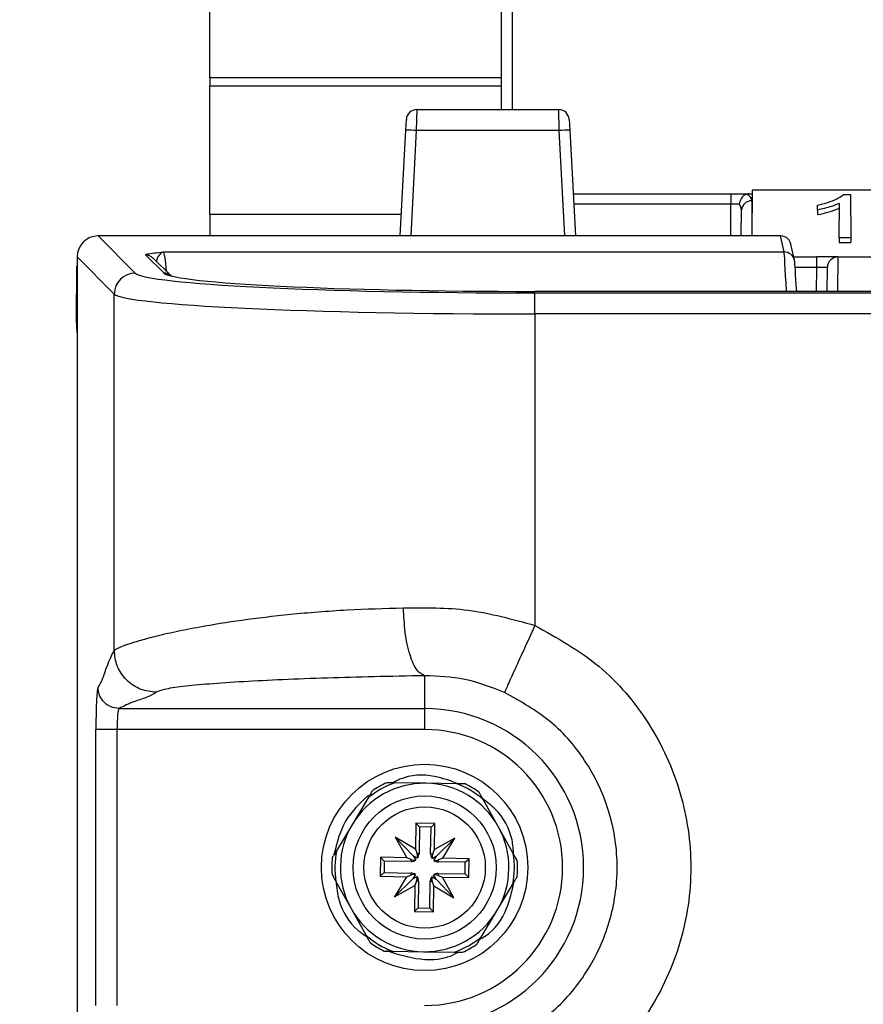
# Paper-space layout 'Sheet1' of a CAD drawing. Header units: millimetres. Extents: x -7 to 413, y -20 to 277.
# Tile 32 of 108: x 32 to 40, y 216 to 225. Entities that reach past the tile are written whole.
import ezdxf

# ---------------------------------------------------------------- set-up
doc = ezdxf.new("R2010")
doc.units = ezdxf.units.MM
doc.header["$PDSIZE"] = -1
doc.styles.add('SLDTEXTSTYLE1', font='TXT', dxfattribs={"width": 0.75})
doc.dimstyles.new('SLDDIMSTYLE1', dxfattribs={"dimtxt": 2.5, "dimasz": 3, "dimexe": 0, "dimexo": 0.0625, "dimtad": 1, "dimdec": 1, "dimlfac": 5, "dimrnd": 1e-09, "dimzin": 4, "dimdsep": 46, "dimtxsty": 'SLDTEXTSTYLE1', "dimblk1": 'CLOSED', "dimblk2": 'CLOSED', "dimsah": 1, "dimcen": 0.09, "dimadec": 0, "dimazin": 1, "dimtfac": 1, "dimtofl": 0, "dimtmove": 0, "dimatfit": 3, "dimldrblk": 'CLOSED', "dimfxl": 0, "dimfrac": 2, "dimtolj": 1, "dimtzin": 12, "dimarcsym": 0})

# ---------------------------------------------------------------- blocks, each defined once
blk = doc.blocks.new('_Closed')
at = {"color": 0, "linetype": 'ByBlock', "lineweight": -2}
for p, q in [((-1, 0.166667), (0, 0)), ((-1, 0.166667), (-1, -0.166667)), ((0, 0), (-1, -0.166667)), ((0, 0), (-1, 0))]:
    blk.add_line(p, q, dxfattribs=at)
blk = doc.blocks.new('_D_8')
at = {"color": 0, "linetype": 'Continuous', "lineweight": -2}
for p, q in [((35.518, 233.9344), (12.7537, 233.9344)), ((12.7537, 230.9344), (12.7537, 122.5344)), ((35.518, 119.5344), (12.7537, 119.5344))]:
    blk.add_line(p, q, dxfattribs=at)
at = {"layer": 'Defpoints', "color": 0}
for p in [(35.5805, 233.9344), (12.7537, 119.5344), (35.5805, 119.5344)]:
    blk.add_point(p, dxfattribs=at)
at = {"color": 0, "lineweight": -2, "xscale": 3, "yscale": 3, "zscale": 3}
for p, rotation in [((12.7537, 233.9344), 90.0000000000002), ((12.7537, 119.5344), 270.0000000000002)]:
    blk.add_blockref('_Closed', p, dxfattribs=dict(at, rotation=rotation))
at = {"color": 0, "lineweight": 18, "insert": (9.6287, 176.7344), "char_height": 2.5, "attachment_point": 2, "rotation": 90, "style": 'SLDTEXTSTYLE1'}
blk.add_mtext('\\A1;572.0', dxfattribs=at)

psp = doc.layouts.new('Sheet1')

# ---------------------------------------------------------------- linework, layer by layer
at = {"color": 7, "linetype": 'Continuous', "lineweight": 25}
for p, q in [((36.3508, 224.3344), (36.3508, 236.4341)), ((33.5805, 224.6365), (33.5805, 231.9344)), ((33.5805, 224.6365), (33.5805, 224.5565)), ((33.5805, 223.338), (33.5805, 224.5565)), ((35.5466, 224.3344), (35.5415, 224.1361)), ((35.5466, 224.3344), (36.894, 224.3344)), ((36.8992, 224.1361), (36.894, 224.3344)), ((35.4416, 224.1405), (35.4468, 224.2396)), ((36.9938, 224.2396), (36.999, 224.1405)), ((35.3889, 223.1344), (35.4416, 224.1405)), ((36.8992, 224.1361), (35.5415, 224.1361)), ((36.999, 224.1405), (37.0518, 223.1344)), ((37.0308, 223.5344), (38.5294, 223.5344)), ((38.5294, 223.5344), (38.7021, 223.5344)), ((38.5294, 223.5344), (38.5294, 223.4353)), ((38.7021, 223.5344), (38.7295, 223.5344)), ((38.7302, 223.5704), (38.7264, 223.1344)), ((38.7295, 223.5344), (38.7289, 223.4686)), ((38.7302, 223.5704), (38.7295, 223.5344)), ((42.1104, 223.5704), (38.7302, 223.5704)), ((39.5992, 223.5281), (39.6651, 223.5281)), ((39.6651, 223.5281), (39.6687, 223.1175)), ((38.7289, 223.4686), (38.726, 223.1344)), ((39.3511, 223.3809), (39.3515, 223.4259)), ((39.5565, 223.1175), (39.5594, 223.444)), ((33.5805, 223.338), (33.5805, 223.1344)), ((38.6268, 223.1344), (38.6289, 223.3786)), ((39.3511, 223.3809), (39.3507, 223.3366)), ((32.5202, 223.1344), (32.8729, 222.7817)), ((39.0011, 223.1344), (32.5202, 223.1344)), ((39.0345, 222.9819), (39.0011, 223.1344)), ((39.5565, 223.1175), (39.5561, 223.0733)), ((39.6687, 223.1175), (39.5565, 223.1175)), ((39.6687, 223.1175), (39.6691, 223.0733)), ((39.1322, 222.9034), (39.0989, 223.0556)), ((39.5561, 223.0733), (39.6691, 223.0733)), ((32.6732, 222.582), (32.3205, 222.9347)), ((32.3205, 222.9347), (32.3205, 130.5341)), ((33.1424, 222.7827), (32.9699, 222.9537)), ((33.0403, 222.9249), (33.0425, 222.9227)), ((33.212, 222.7547), (33.0404, 222.9249)), ((33.1406, 222.9819), (39.0345, 222.9819)), ((39.1254, 222.9344), (39.3447, 222.9344)), ((39.3447, 222.8353), (39.3447, 222.9344)), ((39.5447, 222.9344), (39.3447, 222.9344)), ((39.5447, 222.9344), (39.9324, 222.9344)), ((32.3143, 222.3344), (32.3187, 222.8353)), ((32.3187, 222.8353), (32.3205, 222.8534)), ((39.1344, 222.8873), (39.1322, 222.9034)), ((39.4427, 222.6076), (39.4447, 222.8353)), ((33.2111, 222.7552), (33.2128, 222.7539)), ((32.6732, 219.1978), (32.6732, 222.582)), ((40.8369, 222.6076), (36.6677, 222.6076)), ((36.6677, 222.6075), (36.6677, 222.6076)), ((40.8369, 222.6075), (36.6677, 222.6075)), ((36.6677, 222.3933), (36.6677, 222.593)), ((36.6677, 222.593), (40.8232, 222.593)), ((36.6677, 222.3933), (36.6677, 219.4341)), ((40.8232, 222.3933), (36.6677, 222.3933)), ((32.3205, 222.2165), (32.3143, 222.3344)), ((35.6205, 218.9562), (35.6205, 218.6443)), ((32.7188, 218.6443), (35.6205, 218.6443)), ((35.6205, 218.6443), (35.6205, 218.4446)), ((32.4992, 215.8242), (32.4992, 218.4446)), ((32.6989, 218.4446), (32.4992, 218.4446)), ((35.6205, 218.4446), (32.6989, 218.4446)), ((32.6989, 218.4446), (32.6989, 215.8242)), ((35.6327, 217.9343), (35.3386, 217.9388)), ((35.9268, 217.9298), (35.6327, 217.9343)), ((35.0848, 217.7974), (34.9338, 217.5449)), ((36.3193, 217.5238), (36.1762, 217.7807)), ((34.9338, 217.5449), (34.7829, 217.2925)), ((35.5369, 217.5557), (35.5331, 217.3073)), ((35.7169, 217.553), (35.5369, 217.5557)), ((35.5714, 217.5202), (35.5369, 217.5557)), ((35.5714, 217.5202), (35.5675, 217.2652)), ((35.6814, 217.5185), (35.5714, 217.5202)), ((35.6775, 217.2635), (35.6814, 217.5185)), ((35.6814, 217.5185), (35.7169, 217.553)), ((35.7131, 217.3045), (35.7169, 217.553)), ((36.4625, 217.2669), (36.3193, 217.5238)), ((35.5331, 217.3073), (35.342, 217.4215)), ((35.342, 217.4215), (35.4504, 217.227)), ((35.5124, 217.2458), (35.342, 217.4215)), ((35.9076, 217.4129), (35.7131, 217.3045)), ((35.7319, 217.2425), (35.9076, 217.4129)), ((35.7933, 217.2218), (35.9076, 217.4129)), ((35.5331, 217.3073), (35.548, 217.2655)), ((35.2019, 217.2308), (35.1992, 217.0508)), ((35.4504, 217.227), (35.2019, 217.2308)), ((35.2364, 217.1953), (35.2019, 217.2308)), ((35.4916, 217.2108), (35.4504, 217.227)), ((35.5124, 217.2458), (35.5353, 217.2048)), ((35.5527, 217.2217), (35.5124, 217.2458)), ((35.5675, 217.2652), (35.548, 217.2655)), ((35.6775, 217.2635), (35.6969, 217.2632)), ((35.7319, 217.2425), (35.6909, 217.2196)), ((35.6969, 217.2632), (35.7131, 217.3045)), ((35.7078, 217.2021), (35.7319, 217.2425)), ((35.7933, 217.2218), (35.7516, 217.2068)), ((36.0418, 217.218), (35.7933, 217.2218)), ((36.0063, 217.1835), (36.0418, 217.218)), ((36.0391, 217.038), (36.0418, 217.218)), ((35.2364, 217.1953), (35.2347, 217.0853)), ((35.4913, 217.1914), (35.2364, 217.1953)), ((35.4913, 217.1914), (35.4916, 217.2108)), ((35.7513, 217.1874), (35.7516, 217.2068)), ((36.0063, 217.1835), (35.7513, 217.1874)), ((36.0046, 217.0735), (36.0063, 217.1835)), ((35.2347, 217.0853), (35.1992, 217.0508)), ((35.1992, 217.0508), (35.4476, 217.047)), ((35.2347, 217.0853), (35.4897, 217.0814)), ((35.4476, 217.047), (35.3334, 216.8559)), ((35.5091, 217.0263), (35.3334, 216.8559)), ((35.4476, 217.047), (35.4894, 217.0619)), ((35.4897, 217.0814), (35.4894, 217.0619)), ((35.5332, 217.0666), (35.5091, 217.0263)), ((35.5091, 217.0263), (35.5501, 217.0492)), ((35.6882, 217.0471), (35.7286, 217.023)), ((35.7286, 217.023), (35.7057, 217.064)), ((35.7496, 217.0774), (35.7493, 217.058)), ((35.7493, 217.058), (35.7906, 217.0418)), ((35.7496, 217.0774), (36.0046, 217.0735)), ((35.899, 216.8473), (35.7906, 217.0418)), ((35.7906, 217.0418), (36.0391, 217.038)), ((36.0046, 217.0735), (36.0391, 217.038)), ((34.7785, 217.0019), (34.9217, 216.745)), ((35.3334, 216.8559), (35.5279, 216.9643)), ((35.5279, 216.9643), (35.5241, 216.7158)), ((35.5441, 217.0055), (35.5279, 216.9643)), ((35.5635, 217.0052), (35.5441, 217.0055)), ((35.5635, 217.0052), (35.5596, 216.7503)), ((35.6696, 216.7486), (35.6735, 217.0036)), ((35.6735, 217.0036), (35.6929, 217.0033)), ((35.7079, 216.9615), (35.6929, 217.0033)), ((35.7041, 216.7131), (35.7079, 216.9615)), ((35.7079, 216.9615), (35.899, 216.8473)), ((35.7286, 217.023), (35.899, 216.8473)), ((36.3071, 216.7239), (36.4581, 216.9763)), ((35.5596, 216.7503), (35.5241, 216.7158)), ((35.5596, 216.7503), (35.6696, 216.7486)), ((35.6696, 216.7486), (35.7041, 216.7131)), ((34.9217, 216.745), (35.0648, 216.4881)), ((35.5241, 216.7158), (35.7041, 216.7131)), ((36.1562, 216.4714), (36.3071, 216.7239)), ((35.3142, 216.339), (35.6083, 216.3345)), ((35.6083, 216.3345), (35.9024, 216.33))]:
    psp.add_line(p, q, dxfattribs=at)
at = {"color": 8, "linetype": 'Continuous', "lineweight": 25}
for p, q in [((36.4508, 236.4341), (36.4508, 224.3344)), ((36.3508, 224.6365), (33.5805, 224.6365)), ((36.3508, 224.5565), (33.5805, 224.5565)), ((35.5415, 224.1361), (35.489, 223.1344)), ((36.9517, 223.1344), (36.8992, 224.1361)), ((38.5294, 223.4353), (37.036, 223.4353)), ((38.5268, 223.1344), (38.5294, 223.4353)), ((35.3995, 223.338), (33.5805, 223.338)), ((39.5447, 222.9344), (39.5422, 222.6076)), ((39.3447, 222.8353), (39.139, 222.8353)), ((39.3427, 222.6076), (39.3447, 222.8353))]:
    psp.add_line(p, q, dxfattribs=at)
at = {"color": 7, "linetype": 'Continuous', "lineweight": 25}
for radius in [0.98, 0.68, 0.5761]:
    psp.add_circle((35.6205, 217.1344), radius, dxfattribs=at)
for centre, radius, start, end in [((35.5466, 224.2344), 0.1, 90, 177), ((36.894, 224.2344), 0.1, 3, 90), ((35.3664, 221.2737), 2.8678, 86.50093, 88.49812), ((37.0742, 221.2737), 2.8678, 91.50188, 93.49907), ((38.7245, 223.373), 0.0957, 87.31392, 176.65494), ((39.5447, 222.8344), 0.1, 90, 179.5), ((32.8735, 222.5814), 0.2004, 90.1836, 179.8164), ((35.6205, 217.1344), 1.5099, 270, 90), ((35.6205, 217.1344), 1.3102, 270, 90), ((35.6205, 217.1344), 0.8, 89.12674, 149.12674), ((35.6205, 217.1344), 0.8524, 109.31255, 128.94093), ((35.6205, 217.1344), 0.882, 114.02872, 124.22476), ((35.6205, 217.1344), 0.8, 29.12674, 89.12674), ((35.6205, 217.1344), 0.8524, 49.31255, 68.94093), ((35.6205, 217.1344), 0.882, 54.02872, 64.22476), ((35.6205, 217.1344), 0.8, 149.12674, 209.12674), ((35.6205, 217.1344), 0.8, 329.12674, 29.12674), ((35.6205, 217.1344), 0.882, 174.02872, 184.22476), ((35.6205, 217.1344), 0.8524, 169.31255, 188.94093), ((35.4925, 217.2664), 0.075, 323.45674, 359.12674), ((35.7525, 217.2624), 0.075, 179.12674, 214.79675), ((35.6205, 217.1344), 0.8524, 349.31255, 8.94093), ((35.4925, 217.2664), 0.075, 269.12674, 304.79675), ((35.7525, 217.2624), 0.075, 233.45674, 269.12674), ((35.6205, 217.1344), 0.882, 354.02872, 4.22476), ((35.4885, 217.0064), 0.075, 53.45674, 89.12674), ((35.4885, 217.0064), 0.075, 359.12674, 34.79675), ((35.7485, 217.0024), 0.075, 143.45674, 179.12674), ((35.7485, 217.0024), 0.075, 89.12674, 124.79675), ((35.6205, 217.1344), 0.8, 209.12674, 269.12674), ((35.6205, 217.1344), 0.8, 269.12674, 329.12674), ((35.6205, 217.1344), 0.8524, 229.31255, 248.94093), ((35.6205, 217.1344), 0.8524, 289.31255, 308.94093), ((35.6205, 217.1344), 0.882, 234.02872, 244.22476), ((35.6205, 217.1344), 0.882, 294.02872, 304.22476)]:
    psp.add_arc(centre, radius, start, end, dxfattribs=at)
at = {"color": 8, "linetype": 'Continuous', "lineweight": 25}
for centre, radius, start, end in [((32.9703, 222.8541), 0.0996, 45.26394, 90.17728), ((39.0347, 222.882), 0.0999, 12.3747, 90.07178), ((33.1427, 222.6832), 0.0996, 45.92334, 90.17709)]:
    psp.add_arc(centre, radius, start, end, dxfattribs=at)
at = {"color": 7, "linetype": 'Continuous', "lineweight": 25}
for centre, major_axis, ratio, start_param, end_param in [((38.5289, 223.4686), (0.2, 0.0005), 0.461511, 6.278047, 7.021705), ((38.5294, 223.4344), (0.1, 0.0009), 0.008724, 0.660603, 1.570568), ((38.5289, 223.3777), (0.0994, 0.0121), 0.929702, 6.161898, 6.822654), ((32.5208, 222.9341), (0.1418, -0.1418), 0.997265, 2.357564, 3.925621), ((39.0012, 223.0343), (-0.0214, 0.0978), 0.998564, 4.548992, 6.067957), ((39.1655, 222.2881), (-0.0314, 0.6), 0.008703, 5.27359, 6.230369), ((39.3447, 222.8344), (0.1, 0.0009), 0.008724, 6.283033, 7.853753), ((36.6677, 222.7921), (3.8, 0), 0.052408, 3.193953, 4.712389), ((36.6677, 222.7925), (3.5302, 0), 0.052408, 3.20516, 4.712389), ((36.6677, 222.5924), (4, 0), 0.049787, 3.193953, 4.712389), ((32.5202, 218.4446), (0, 0.4), 0.052408, 0.05236, 1.570796), ((32.7199, 218.4446), (0, 0.2), 0.104816, 0.05236, 1.570796), ((35.4636, 217.218), (0.0524, 0.0876), 0.833591, 5.212777, 5.681932), ((35.7799, 217.2132), (-0.0497, 0.0891), 0.833591, 0.601253, 1.070408), ((35.5417, 217.2938), (0.0891, 0.0497), 0.833591, 3.742846, 4.212001), ((35.7041, 217.2913), (0.0876, -0.0524), 0.833591, 5.212777, 5.681932), ((35.5369, 216.9775), (0.0876, -0.0524), 0.833591, 2.071184, 2.540339), ((35.4611, 217.0556), (-0.0497, 0.0891), 0.833591, 3.742846, 4.212001), ((35.7774, 217.0508), (0.0524, 0.0876), 0.833591, 2.071184, 2.540339), ((35.6993, 216.975), (0.0891, 0.0497), 0.833591, 0.601253, 1.070408)]:
    psp.add_ellipse(centre, major_axis=major_axis, ratio=ratio, start_param=start_param, end_param=end_param, dxfattribs=at)
at = {"color": 8, "linetype": 'Continuous', "lineweight": 25}
for centre, major_axis, ratio, start_param, end_param in [((33.1454, 222.2828), (-0.007, 0.7), 0.059889, 5.538122, 6.230225), ((39.0657, 222.2828), (-0.0314, 0.7), 0.007465, 5.194538, 6.23049), ((36.6677, 222.7925), (3.5302, 0), 0.052408, 3.194409, 3.20516)]:
    psp.add_ellipse(centre, major_axis=major_axis, ratio=ratio, start_param=start_param, end_param=end_param, dxfattribs=at)
at = {"color": 7, "linetype": 'Continuous', "lineweight": 25}
for points, knots in [([(38.6767, 223.5311), (38.668, 223.5272), (38.6507, 223.5195), (38.6292, 223.4958), (38.6146, 223.4673), (38.6096, 223.4462), (38.6084, 223.436), (38.6084, 223.4356)], [0, 0, 0, 0, 0.253864, 0.507704, 0.762718, 0.99074, 1, 1, 1, 1]), ([(38.7021, 223.5344), (38.6974, 223.5343), (38.6883, 223.5341), (38.6805, 223.5321), (38.6767, 223.5311)], [0, 0, 0, 0, 0.5167, 1, 1, 1, 1]), ([(39.3515, 223.4259), (39.385, 223.4344), (39.4517, 223.4515), (39.5386, 223.4856), (39.5789, 223.5139), (39.5992, 223.5281)], [0, 0, 0, 0, 0.333446, 0.663649, 1, 1, 1, 1]), ([(39.3507, 223.3366), (39.3879, 223.3447), (39.4644, 223.3616), (39.5268, 223.3866), (39.559, 223.3995)], [0, 0, 0, 0, 0.484771, 1, 1, 1, 1]), ([(39.5594, 223.444), (39.5349, 223.4339), (39.4914, 223.4159), (39.4197, 223.3956), (39.3735, 223.3857), (39.3511, 223.3809)], [0, 0, 0, 0, 0.397885, 0.708474, 1, 1, 1, 1]), ([(32.9699, 222.9537), (32.9735, 222.9569), (32.9809, 222.9634), (33.0526, 222.9727), (33.1104, 222.9788), (33.1403, 222.9819), (33.1406, 222.9819)], [0, 0, 0, 0, 0.3157802, 0.6531403, 0.9961516, 1, 1, 1, 1]), ([(32.3143, 222.3344), (32.3144, 222.3344), (32.3145, 222.3343), (32.3165, 222.3343), (32.3185, 222.3342), (32.3201, 222.3342), (32.3205, 222.3342)], [0, 0, 0, 0, 0.230475, 0.694192, 0.92764, 1, 1, 1, 1]), ([(32.6732, 219.1978), (32.6796, 219.2025), (32.6929, 219.2123), (32.7389, 219.2332), (32.8093, 219.2592), (32.9131, 219.2916), (33.0593, 219.3314), (33.2505, 219.3756), (33.519, 219.429), (33.8743, 219.4866), (34.3452, 219.543), (34.8617, 219.5852), (35.239, 219.5955), (35.4191, 219.6005)], [0, 0, 0, 0, 0.055721, 0.115824, 0.18032, 0.249218, 0.327746, 0.415754, 0.499116, 0.624638, 0.749439, 0.8804, 1, 1, 1, 1]), ([(35.4191, 219.6005), (35.6244, 219.6028), (36.0403, 219.6074), (36.4568, 219.4924), (36.6677, 219.4341)], [0, 0, 0, 0, 0.49371, 1, 1, 1, 1]), ([(35.6205, 218.9562), (35.5959, 218.9686), (35.5447, 218.9942), (35.4782, 219.1453), (35.431, 219.3581), (35.423, 219.5217), (35.4191, 219.6005)], [0, 0, 0, 0, 0.24074, 0.5, 0.75926, 1, 1, 1, 1]), ([(36.6677, 219.4341), (36.6323, 219.3565), (36.5589, 219.1952), (36.4633, 218.9853), (36.3953, 218.836), (36.3836, 218.8103), (36.378, 218.7979)], [0, 0, 0, 0, 0.240773, 0.5, 0.759227, 1, 1, 1, 1]), ([(32.5191, 218.8441), (32.5335, 218.8672), (32.5624, 218.9135), (32.6134, 219.0826), (32.6505, 219.1542), (32.6732, 219.1978)], [0, 0, 0, 0, 0.2796116, 0.5602085, 1, 1, 1, 1]), ([(33.0726, 218.7984), (33.0224, 218.8039), (32.9453, 218.8122), (32.8524, 218.8621), (32.7885, 218.9137), (32.7369, 218.9776), (32.687, 219.0705), (32.6786, 219.1477), (32.6732, 219.1978)], [0, 0, 0, 0, 0.239495, 0.368385, 0.5, 0.631615, 0.760505, 1, 1, 1, 1]), ([(35.6205, 218.9562), (35.4587, 218.9531), (35.1395, 218.9471), (34.6865, 218.9342), (34.2676, 218.9185), (33.8891, 218.8996), (33.5658, 218.8778), (33.3107, 218.8532), (33.1309, 218.8265), (33.0921, 218.8078), (33.0726, 218.7984)], [0, 0, 0, 0, 0.12307, 0.24274, 0.367733, 0.490151, 0.616101, 0.743266, 0.871408, 1, 1, 1, 1]), ([(36.378, 218.7979), (36.253, 218.8464), (36.0032, 218.9433), (35.748, 218.9519), (35.6205, 218.9562)], [0, 0, 0, 0, 0.500671, 1, 1, 1, 1]), ([(32.7188, 218.6443), (32.6906, 218.6479), (32.6318, 218.6554), (32.5648, 218.7094), (32.5258, 218.7765), (32.5213, 218.8221), (32.5191, 218.8441)], [0, 0, 0, 0, 0.270296, 0.56242, 0.789702, 1, 1, 1, 1]), ([(33.0726, 218.7984), (33.0495, 218.784), (33.0032, 218.7551), (32.834, 218.7041), (32.7625, 218.667), (32.7188, 218.6443)], [0, 0, 0, 0, 0.2796116, 0.5602085, 1, 1, 1, 1]), ([(35.9379, 217.9297), (35.8652, 217.957), (35.6898, 218.0232), (35.4607, 218.0149), (35.342, 217.9508), (35.3203, 217.9391)], [0, 0, 0, 0, 0.365882, 0.884076, 1, 1, 1, 1]), ([(35.3386, 217.9388), (35.337, 217.9388), (35.3221, 217.939), (35.3021, 217.9393), (35.2804, 217.9397), (35.2699, 217.9398), (35.2635, 217.9399), (35.2615, 217.94), (35.2614, 217.94), (35.2613, 217.94)], [0, 0, 0, 0, 0.052049, 0.488754, 0.651291, 0.814795, 0.89588, 0.977774, 1, 1, 1, 1]), ([(36.004, 217.9286), (36.0038, 217.9286), (36.0034, 217.9287), (35.9994, 217.9287), (35.9894, 217.9289), (35.9649, 217.9292), (35.9422, 217.9296), (35.9268, 217.9298)], [0, 0, 0, 0, 0.057915, 0.136283, 0.258182, 0.495083, 1, 1, 1, 1]), ([(35.0869, 217.8215), (35.0054, 217.7441), (34.841, 217.5878), (34.7866, 217.3676), (34.7591, 217.2566)], [0, 0, 0, 0, 0.495834, 1, 1, 1, 1]), ([(35.1244, 217.8637), (35.1244, 217.8636), (35.1243, 217.8635), (35.1231, 217.8615), (35.1198, 217.8559), (35.1111, 217.8414), (35.0987, 217.8207), (35.0888, 217.8041), (35.0848, 217.7974)], [0, 0, 0, 0, 0.035459, 0.098254, 0.195698, 0.367416, 0.740504, 1, 1, 1, 1]), ([(36.1762, 217.7807), (36.1691, 217.7933), (36.1597, 217.8103), (36.1481, 217.8311), (36.1424, 217.8413), (36.1393, 217.8469), (36.1386, 217.8482), (36.1386, 217.8482), (36.1386, 217.8482)], [0, 0, 0, 0, 0.470314, 0.631499, 0.834257, 0.912017, 0.990529, 1, 1, 1, 1]), ([(36.4657, 217.2611), (36.4625, 217.3061), (36.4516, 217.4626), (36.3439, 217.6583), (36.2139, 217.7553), (36.1735, 217.7855)], [0, 0, 0, 0, 0.217733, 0.756405, 1, 1, 1, 1]), ([(34.7829, 217.2925), (34.7755, 217.2801), (34.7656, 217.2634), (34.7534, 217.243), (34.7473, 217.233), (34.744, 217.2274), (34.7433, 217.2262), (34.7433, 217.2262), (34.7433, 217.2262)], [0, 0, 0, 0, 0.4703143, 0.631499, 0.8342573, 0.912017, 0.9905288, 1, 1, 1, 1]), ([(36.5001, 217.1994), (36.5, 217.1995), (36.4999, 217.1998), (36.4983, 217.2025), (36.4944, 217.2096), (36.4826, 217.2307), (36.471, 217.2516), (36.4625, 217.2668), (36.4625, 217.2669)], [0, 0, 0, 0, 0.0532272, 0.1177225, 0.2272192, 0.4303077, 0.9973513, 1, 1, 1, 1]), ([(34.7409, 217.0694), (34.741, 217.0693), (34.7411, 217.069), (34.7427, 217.0663), (34.7466, 217.0592), (34.7584, 217.0381), (34.77, 217.0172), (34.7785, 217.002), (34.7785, 217.0019)], [0, 0, 0, 0, 0.053227, 0.117723, 0.227219, 0.430308, 0.997351, 1, 1, 1, 1]), ([(36.4581, 216.9763), (36.4655, 216.9887), (36.4754, 217.0054), (36.4876, 217.0258), (36.4936, 217.0358), (36.4969, 217.0414), (36.4977, 217.0426), (36.4977, 217.0426), (36.4977, 217.0426)], [0, 0, 0, 0, 0.4703143, 0.631499, 0.8342573, 0.912017, 0.9905288, 1, 1, 1, 1]), ([(34.7758, 217.0068), (34.7837, 216.9441), (34.8053, 216.7713), (34.9205, 216.578), (35.0417, 216.4973), (35.0703, 216.4782)], [0, 0, 0, 0, 0.302783, 0.835179, 1, 1, 1, 1]), ([(36.1445, 216.4519), (36.1621, 216.4616), (36.2763, 216.5248), (36.4079, 216.717), (36.4489, 216.9078), (36.4668, 216.9909)], [0, 0, 0, 0, 0.092893, 0.604931, 1, 1, 1, 1]), ([(35.0648, 216.4881), (35.0718, 216.4755), (35.0813, 216.4585), (35.0929, 216.4377), (35.0986, 216.4275), (35.1017, 216.4219), (35.1024, 216.4206), (35.1024, 216.4206), (35.1024, 216.4206)], [0, 0, 0, 0, 0.470314, 0.631499, 0.834257, 0.912017, 0.990529, 1, 1, 1, 1]), ([(36.1166, 216.4051), (36.1166, 216.4052), (36.1167, 216.4053), (36.1178, 216.4072), (36.1212, 216.4129), (36.1299, 216.4274), (36.1422, 216.4481), (36.1521, 216.4646), (36.1562, 216.4714)], [0, 0, 0, 0, 0.035459, 0.098254, 0.195698, 0.367416, 0.740504, 1, 1, 1, 1]), ([(35.237, 216.3401), (35.2372, 216.3401), (35.2377, 216.3401), (35.2423, 216.3401), (35.2534, 216.3399), (35.278, 216.3395), (35.3, 216.3392), (35.3142, 216.339)], [0, 0, 0, 0, 0.065398, 0.147169, 0.277243, 0.536186, 1, 1, 1, 1]), ([(35.2561, 216.3444), (35.3617, 216.3112), (35.5724, 216.245), (35.8229, 216.2611), (35.9267, 216.324), (35.9358, 216.3295)], [0, 0, 0, 0, 0.4785, 0.95421, 1, 1, 1, 1]), ([(35.9024, 216.33), (35.9099, 216.3299), (35.9298, 216.3296), (35.9544, 216.3292), (35.9713, 216.329), (35.9773, 216.3289), (35.9794, 216.3288), (35.9796, 216.3288), (35.9796, 216.3288)], [0, 0, 0, 0, 0.246947, 0.653624, 0.816136, 0.89856, 0.968235, 1, 1, 1, 1])]:
    psp.add_open_spline(points, degree=3, knots=knots, dxfattribs=at)
at = {"color": 8, "linetype": 'Continuous', "lineweight": 25}
psp.add_open_spline([(33.1406, 222.9819), (33.1405, 222.9818), (33.1282, 222.9785), (33.1052, 222.9612), (33.0771, 222.9246), (33.0747, 222.8968), (33.0742, 222.8913)], degree=3, knots=[0, 0, 0, 0, 0.0054221, 0.4427988, 0.8885935, 1, 1, 1, 1], dxfattribs=at)
at = {"color": 7, "linetype": 'Continuous', "lineweight": 25}
for points in [[(36.6677, 219.4341), (36.8785, 219.3161), (37.3002, 219.0802), (37.7736, 218.5182), (38.0784, 217.8573), (38.1819, 217.1344), (38.0784, 216.4115), (37.7736, 215.7506), (37.3002, 215.1886), (36.8785, 214.9526), (36.6677, 214.8347)], [(36.378, 215.4708), (36.5305, 215.5562), (36.8355, 215.7269), (37.178, 216.1334), (37.3985, 216.6115), (37.4733, 217.1344), (37.3985, 217.6573), (37.178, 218.1354), (36.8355, 218.5419), (36.5305, 218.7126), (36.378, 218.7979)]]:
    psp.add_open_spline(points, degree=3, dxfattribs=at)

# ---------------------------------------------------------------- dimensions: what is measured, and where the dimension line sits
at = {"color": 7, "linetype": 'Continuous', "lineweight": 18}
dim = psp.add_linear_dim(base=(12.7537, 119.5344), p1=(35.5805, 233.9344), p2=(35.5805, 119.5344), angle=90, dimstyle='SLDDIMSTYLE1', dxfattribs=at)
dim.commit()
dim.dimension.update_dxf_attribs({"geometry": '_D_8', "text_midpoint": (12.7537, 176.7344), "dimtype": 160})

doc.saveas('drawing.dxf')
